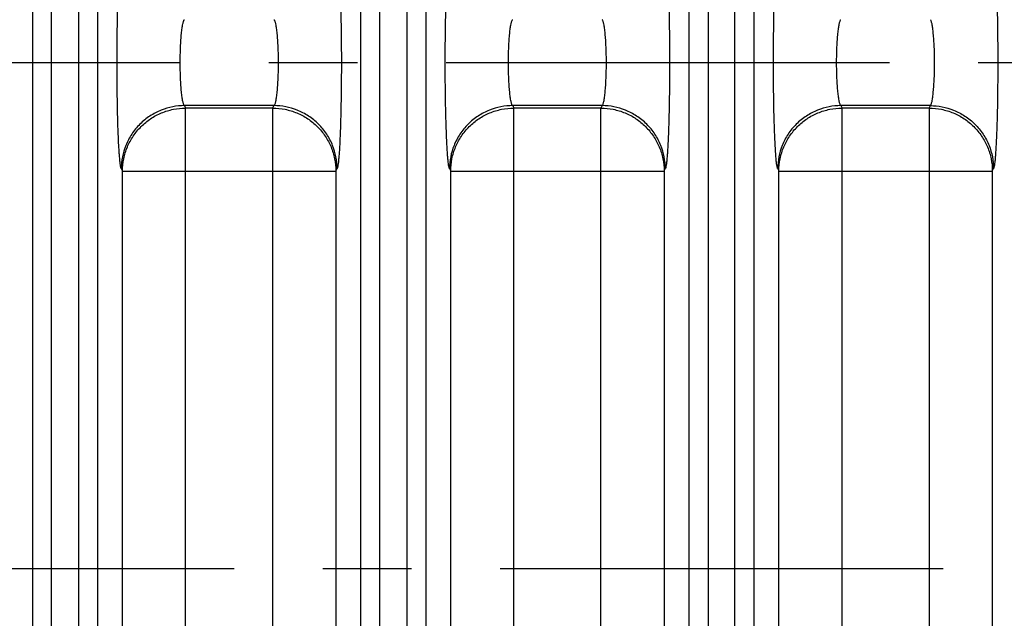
# Model space of a CAD drawing. Header units: inches. Extents: x 0 to 34, y 0 to 22.
# Tile 17 of 57: x 11.5 to 13, y 11 to 11.9. Entities that reach past the tile are written whole.
import ezdxf

# ---------------------------------------------------------------- set-up
doc = ezdxf.new("R2010")
doc.units = ezdxf.units.IN
doc.header["$LTSCALE"] = 1.87
doc.header["$MEASUREMENT"] = 0
doc.linetypes.add('CENTER', pattern=[0.6, 0.375, -0.075, 0.075, -0.075])
doc.layers.get('0').update_dxf_attribs({"linetype": 'CONTINUOUS'})
doc.layers.add('DEFAULT_1', color=7, linetype='CENTER')

msp = doc.modelspace()

# ---------------------------------------------------------------- linework, layer by layer
at = {"color": 7, "linetype": 'CONTINUOUS'}
for p, q in [((11.4773, 9.4728), (11.4773, 12.6447)), ((11.5072, 9.4728), (11.5072, 12.6447)), ((11.5498, 12.6447), (11.5498, 9.4728)), ((11.5798, 12.6447), (11.5798, 9.4728)), ((11.9965, 9.4728), (11.9965, 12.6447)), ((12.0265, 9.4728), (12.0265, 12.6447)), ((12.069, 12.6447), (12.069, 9.4728)), ((12.099, 12.6447), (12.099, 9.4728)), ((12.5157, 9.8209), (12.5157, 12.2966)), ((12.5457, 12.2966), (12.5457, 9.8209)), ((12.5883, 9.8209), (12.5883, 12.2966)), ((12.6182, 12.2966), (12.6182, 9.8209)), ((11.7173, 11.7908), (11.7192, 11.787)), ((11.8589, 11.7908), (11.7173, 11.7908)), ((11.7192, 10.3305), (11.7192, 11.787)), ((11.8571, 11.787), (11.7192, 11.787)), ((11.8571, 11.787), (11.8589, 11.7908)), ((11.8571, 10.3305), (11.8571, 11.787)), ((12.2366, 11.7908), (12.2385, 11.787)), ((12.3782, 11.7908), (12.2366, 11.7908)), ((12.2385, 10.3305), (12.2385, 11.787)), ((12.3763, 11.787), (12.2385, 11.787)), ((12.3782, 11.7908), (12.3763, 11.787)), ((12.3763, 10.3305), (12.3763, 11.787)), ((12.7558, 11.7908), (12.7577, 11.787)), ((12.8974, 11.7908), (12.7558, 11.7908)), ((12.7577, 10.3305), (12.7577, 11.787)), ((12.8955, 11.787), (12.7577, 11.787)), ((12.8955, 11.787), (12.8974, 11.7908)), ((12.8955, 11.787), (12.8955, 10.3305)), ((11.6174, 11.6912), (11.6193, 11.6874)), ((11.6193, 10.4301), (11.6193, 11.6874)), ((11.6193, 11.6874), (11.957, 11.6874)), ((11.957, 11.6874), (11.9589, 11.6912)), ((11.957, 11.6874), (11.957, 10.4301)), ((12.1367, 11.6912), (12.1385, 11.6874)), ((12.1385, 10.4301), (12.1385, 11.6874)), ((12.1385, 11.6874), (12.4762, 11.6874)), ((12.4762, 11.6874), (12.4781, 11.6912)), ((12.4762, 11.6874), (12.4762, 10.4301)), ((12.6559, 11.6912), (12.6578, 11.6874)), ((12.6578, 10.4301), (12.6578, 11.6874)), ((12.6578, 11.6874), (12.9954, 11.6874)), ((12.9954, 11.6874), (12.9973, 11.6912)), ((12.9954, 11.6874), (12.9954, 10.4301))]:
    msp.add_line(p, q, dxfattribs=at)
for points, knots in [([(11.6174, 11.6912), (11.6173, 11.6915), (11.617, 11.6922), (11.6165, 11.6941), (11.616, 11.6972), (11.6154, 11.7021), (11.6148, 11.7083), (11.6142, 11.7158), (11.6136, 11.7245), (11.6131, 11.7344), (11.6124, 11.7497), (11.6117, 11.7709), (11.6112, 11.7984), (11.6108, 11.8281), (11.6107, 11.8587), (11.6108, 11.8894), (11.6112, 11.919), (11.6117, 11.9466), (11.6124, 11.9678), (11.6131, 11.9831), (11.6136, 11.993), (11.6142, 12.0017), (11.6148, 12.0092), (11.6154, 12.0154), (11.616, 12.0203), (11.6165, 12.0234), (11.617, 12.0253), (11.6173, 12.026), (11.6174, 12.0263)], [0, 0, 0, 0, 0.002868, 0.006682, 0.017233, 0.031754, 0.050298, 0.072777, 0.098949, 0.128562, 0.161357, 0.235303, 0.318315, 0.407564, 0.499979, 0.592395, 0.681645, 0.76466, 0.838609, 0.871407, 0.901023, 0.927198, 0.949679, 0.968225, 0.982749, 0.993306, 0.997126, 1, 1, 1, 1]), ([(11.9589, 12.0263), (11.959, 12.026), (11.9592, 12.0253), (11.9597, 12.0234), (11.9603, 12.0203), (11.9609, 12.0154), (11.9615, 12.0092), (11.9621, 12.0017), (11.9627, 11.993), (11.9632, 11.9831), (11.9638, 11.9678), (11.9645, 11.9466), (11.9651, 11.919), (11.9655, 11.8894), (11.9656, 11.8587), (11.9655, 11.8281), (11.9651, 11.7984), (11.9645, 11.7709), (11.9638, 11.7497), (11.9632, 11.7344), (11.9627, 11.7245), (11.9621, 11.7158), (11.9615, 11.7083), (11.9609, 11.7021), (11.9603, 11.6972), (11.9597, 11.6941), (11.9592, 11.6922), (11.959, 11.6915), (11.9589, 11.6912)], [0, 0, 0, 0, 0.002873, 0.006691, 0.017245, 0.031767, 0.050312, 0.072793, 0.098968, 0.128585, 0.161383, 0.235333, 0.318347, 0.407598, 0.500014, 0.592429, 0.681678, 0.76469, 0.838635, 0.87143, 0.901043, 0.927215, 0.949693, 0.968238, 0.982761, 0.993315, 0.997131, 1, 1, 1, 1]), ([(12.1367, 11.6912), (12.1365, 11.6915), (12.1363, 11.6922), (12.1358, 11.6941), (12.1352, 11.6972), (12.1346, 11.7021), (12.134, 11.7083), (12.1334, 11.7158), (12.1328, 11.7245), (12.1323, 11.7344), (12.1317, 11.7497), (12.131, 11.7709), (12.1304, 11.7984), (12.13, 11.8281), (12.1299, 11.8587), (12.13, 11.8894), (12.1304, 11.919), (12.131, 11.9466), (12.1317, 11.9678), (12.1323, 11.9831), (12.1328, 11.993), (12.1334, 12.0017), (12.134, 12.0092), (12.1346, 12.0154), (12.1352, 12.0203), (12.1358, 12.0234), (12.1363, 12.0253), (12.1365, 12.026), (12.1367, 12.0263)], [0, 0, 0, 0, 0.002868, 0.006682, 0.017233, 0.031754, 0.050298, 0.072777, 0.098949, 0.128562, 0.161357, 0.235303, 0.318315, 0.407564, 0.499979, 0.592395, 0.681645, 0.76466, 0.838609, 0.871407, 0.901023, 0.927198, 0.949679, 0.968225, 0.982749, 0.993306, 0.997126, 1, 1, 1, 1]), ([(12.4781, 12.0263), (12.4782, 12.026), (12.4785, 12.0253), (12.479, 12.0234), (12.4795, 12.0203), (12.4801, 12.0154), (12.4808, 12.0092), (12.4813, 12.0017), (12.4819, 11.993), (12.4824, 11.9831), (12.4831, 11.9678), (12.4838, 11.9466), (12.4843, 11.919), (12.4847, 11.8894), (12.4848, 11.8587), (12.4847, 11.8281), (12.4843, 11.7984), (12.4838, 11.7709), (12.4831, 11.7497), (12.4824, 11.7344), (12.4819, 11.7245), (12.4813, 11.7158), (12.4808, 11.7083), (12.4801, 11.7021), (12.4795, 11.6972), (12.479, 11.6941), (12.4785, 11.6922), (12.4782, 11.6915), (12.4781, 11.6912)], [0, 0, 0, 0, 0.002873, 0.006691, 0.017245, 0.031767, 0.050312, 0.072793, 0.098968, 0.128585, 0.161383, 0.235333, 0.318347, 0.407598, 0.500014, 0.592429, 0.681678, 0.76469, 0.838635, 0.87143, 0.901043, 0.927215, 0.949693, 0.968238, 0.982761, 0.993315, 0.997131, 1, 1, 1, 1]), ([(12.6559, 11.6912), (12.6557, 11.6915), (12.6555, 11.6922), (12.655, 11.6941), (12.6544, 11.6972), (12.6538, 11.7021), (12.6532, 11.7083), (12.6526, 11.7158), (12.6521, 11.7245), (12.6516, 11.7344), (12.6509, 11.7497), (12.6502, 11.7709), (12.6496, 11.7984), (12.6493, 11.8281), (12.6491, 11.8587), (12.6493, 11.8894), (12.6496, 11.919), (12.6502, 11.9466), (12.6509, 11.9678), (12.6516, 11.9831), (12.6521, 11.993), (12.6526, 12.0017), (12.6532, 12.0092), (12.6538, 12.0154), (12.6544, 12.0203), (12.655, 12.0234), (12.6555, 12.0253), (12.6557, 12.026), (12.6559, 12.0263)], [0, 0, 0, 0, 0.002868, 0.006682, 0.017233, 0.031754, 0.050298, 0.072777, 0.098949, 0.128562, 0.161357, 0.235303, 0.318315, 0.407564, 0.499979, 0.592395, 0.681645, 0.76466, 0.838609, 0.871407, 0.901023, 0.927198, 0.949679, 0.968225, 0.982749, 0.993306, 0.997126, 1, 1, 1, 1]), ([(12.9973, 12.0263), (12.9974, 12.026), (12.9977, 12.0253), (12.9982, 12.0234), (12.9987, 12.0203), (12.9994, 12.0154), (13, 12.0092), (13.0006, 12.0017), (13.0011, 11.993), (13.0016, 11.9831), (13.0023, 11.9678), (13.003, 11.9466), (13.0036, 11.919), (13.0039, 11.8894), (13.0041, 11.8587), (13.0039, 11.8281), (13.0036, 11.7984), (13.003, 11.7709), (13.0023, 11.7497), (13.0016, 11.7344), (13.0011, 11.7245), (13.0006, 11.7158), (13, 11.7083), (12.9994, 11.7021), (12.9987, 11.6972), (12.9982, 11.6941), (12.9977, 11.6922), (12.9974, 11.6915), (12.9973, 11.6912)], [0, 0, 0, 0, 0.002873, 0.006691, 0.017245, 0.031767, 0.050312, 0.072793, 0.098968, 0.128585, 0.161383, 0.235333, 0.318347, 0.407598, 0.500014, 0.592429, 0.681678, 0.76469, 0.838635, 0.87143, 0.901043, 0.927215, 0.949693, 0.968238, 0.982761, 0.993315, 0.997131, 1, 1, 1, 1]), ([(11.7173, 11.7908), (11.717, 11.791), (11.7165, 11.7918), (11.7159, 11.7932), (11.7153, 11.7952), (11.7144, 11.7989), (11.7135, 11.8047), (11.7125, 11.8131), (11.7118, 11.8231), (11.7111, 11.8343), (11.7107, 11.8463), (11.7106, 11.8588), (11.7107, 11.8712), (11.7111, 11.8832), (11.7118, 11.8944), (11.7125, 11.9044), (11.7135, 11.9128), (11.7144, 11.9186), (11.7153, 11.9223), (11.7159, 11.9243), (11.7165, 11.9257), (11.717, 11.9265), (11.7173, 11.9267)], [0, 0, 0, 0, 0.007878, 0.019223, 0.034303, 0.053157, 0.101842, 0.163862, 0.237325, 0.319729, 0.408323, 0.50005, 0.591772, 0.680359, 0.762747, 0.836193, 0.898195, 0.946863, 0.965711, 0.980785, 0.992125, 1, 1, 1, 1]), ([(11.859, 11.9267), (11.8592, 11.9265), (11.8598, 11.9257), (11.8604, 11.9243), (11.861, 11.9223), (11.8618, 11.9186), (11.8628, 11.9127), (11.8637, 11.9044), (11.8645, 11.8944), (11.8651, 11.8832), (11.8655, 11.8712), (11.8657, 11.8587), (11.8655, 11.8463), (11.8651, 11.8342), (11.8645, 11.8231), (11.8637, 11.8131), (11.8628, 11.8047), (11.8618, 11.7989), (11.861, 11.7952), (11.8604, 11.7932), (11.8598, 11.7918), (11.8592, 11.791), (11.8589, 11.7908)], [0, 0, 0, 0, 0.007881, 0.019231, 0.034316, 0.053174, 0.101867, 0.163892, 0.237358, 0.319762, 0.408354, 0.500078, 0.591796, 0.680378, 0.762762, 0.836204, 0.898201, 0.946866, 0.965713, 0.980786, 0.992125, 1, 1, 1, 1]), ([(12.2366, 11.7908), (12.2363, 11.791), (12.2357, 11.7918), (12.2351, 11.7932), (12.2345, 11.7952), (12.2337, 11.7989), (12.2327, 11.8047), (12.2318, 11.8131), (12.231, 11.8231), (12.2304, 11.8343), (12.23, 11.8463), (12.2298, 11.8588), (12.23, 11.8712), (12.2304, 11.8832), (12.231, 11.8944), (12.2318, 11.9044), (12.2327, 11.9128), (12.2337, 11.9186), (12.2345, 11.9223), (12.2351, 11.9243), (12.2357, 11.9257), (12.2363, 11.9265), (12.2366, 11.9267)], [0, 0, 0, 0, 0.007877, 0.019223, 0.034302, 0.053156, 0.101841, 0.16386, 0.237323, 0.319727, 0.408321, 0.500048, 0.591771, 0.680358, 0.762746, 0.836193, 0.898194, 0.946863, 0.965711, 0.980785, 0.992125, 1, 1, 1, 1]), ([(12.3782, 11.7908), (12.3785, 11.791), (12.379, 11.7918), (12.3796, 11.7932), (12.3802, 11.7952), (12.3811, 11.7989), (12.382, 11.8047), (12.383, 11.8131), (12.3838, 11.8231), (12.3844, 11.8343), (12.3848, 11.8463), (12.3849, 11.8587), (12.3848, 11.8712), (12.3844, 11.8832), (12.3838, 11.8944), (12.383, 11.9044), (12.382, 11.9127), (12.3811, 11.9186), (12.3802, 11.9223), (12.3796, 11.9243), (12.379, 11.9257), (12.3785, 11.9265), (12.3782, 11.9267)], [0, 0, 0, 0, 0.007877, 0.019222, 0.034299, 0.05315, 0.101828, 0.163838, 0.237291, 0.319684, 0.408268, 0.499987, 0.591703, 0.680287, 0.762676, 0.836128, 0.89814, 0.946823, 0.965681, 0.980764, 0.992115, 1, 1, 1, 1]), ([(12.7558, 11.7908), (12.7555, 11.791), (12.755, 11.7918), (12.7544, 11.7932), (12.7537, 11.7952), (12.7529, 11.7989), (12.752, 11.8047), (12.751, 11.8131), (12.7502, 11.8231), (12.7496, 11.8343), (12.7492, 11.8463), (12.749, 11.8588), (12.7492, 11.8712), (12.7496, 11.8832), (12.7502, 11.8944), (12.751, 11.9044), (12.752, 11.9128), (12.7529, 11.9186), (12.7537, 11.9223), (12.7544, 11.9243), (12.755, 11.9257), (12.7555, 11.9265), (12.7558, 11.9267)], [0, 0, 0, 0, 0.007878, 0.019223, 0.034303, 0.053157, 0.101842, 0.163862, 0.237325, 0.319729, 0.408323, 0.50005, 0.591772, 0.680359, 0.762747, 0.836193, 0.898195, 0.946863, 0.965711, 0.980785, 0.992125, 1, 1, 1, 1]), ([(12.8974, 11.7908), (12.8977, 11.791), (12.8982, 11.7918), (12.8988, 11.7932), (12.8995, 11.7952), (12.9003, 11.7989), (12.9012, 11.8047), (12.9022, 11.8131), (12.903, 11.8231), (12.9036, 11.8343), (12.904, 11.8463), (12.9042, 11.8588), (12.904, 11.8712), (12.9036, 11.8832), (12.903, 11.8944), (12.9022, 11.9044), (12.9012, 11.9128), (12.9003, 11.9186), (12.8995, 11.9223), (12.8988, 11.9243), (12.8982, 11.9257), (12.8977, 11.9265), (12.8974, 11.9267)], [0, 0, 0, 0, 0.007878, 0.019223, 0.034302, 0.053154, 0.101835, 0.16385, 0.237308, 0.319707, 0.408296, 0.500019, 0.591738, 0.680324, 0.762712, 0.836162, 0.898168, 0.946844, 0.965698, 0.980776, 0.992121, 1, 1, 1, 1]), ([(11.7173, 11.7908), (11.7049, 11.7908), (11.6855, 11.787), (11.6623, 11.7749), (11.6463, 11.762), (11.6334, 11.7461), (11.6212, 11.723), (11.6175, 11.7036), (11.6174, 11.6912)], [0, 0, 0, 0, 0.23972, 0.368822, 0.500462, 0.632024, 0.760915, 1, 1, 1, 1]), ([(11.6193, 11.6874), (11.6193, 11.6939), (11.6207, 11.7069), (11.6264, 11.7257), (11.6358, 11.743), (11.6483, 11.7581), (11.6635, 11.7706), (11.6808, 11.7799), (11.6996, 11.7856), (11.7127, 11.787), (11.7192, 11.787)], [0, 0, 0, 0, 0.12462, 0.249578, 0.374506, 0.499544, 0.624651, 0.749776, 0.875031, 1, 1, 1, 1]), ([(11.8571, 11.787), (11.8636, 11.787), (11.8766, 11.7856), (11.8954, 11.7799), (11.9128, 11.7706), (11.928, 11.7581), (11.9405, 11.743), (11.9498, 11.7257), (11.9556, 11.7069), (11.9569, 11.6939), (11.957, 11.6874)], [0, 0, 0, 0, 0.124969, 0.250224, 0.375349, 0.500456, 0.625494, 0.750422, 0.87538, 1, 1, 1, 1]), ([(11.9589, 11.6912), (11.9588, 11.7036), (11.9551, 11.723), (11.9429, 11.7461), (11.93, 11.762), (11.914, 11.7749), (11.8908, 11.787), (11.8714, 11.7908), (11.8589, 11.7908)], [0, 0, 0, 0, 0.239084, 0.367976, 0.499538, 0.631178, 0.76028, 1, 1, 1, 1]), ([(12.2366, 11.7908), (12.2241, 11.7908), (12.2047, 11.787), (12.1815, 11.7749), (12.1655, 11.762), (12.1526, 11.7461), (12.1405, 11.723), (12.1367, 11.7036), (12.1367, 11.6912)], [0, 0, 0, 0, 0.23972, 0.368822, 0.500462, 0.632024, 0.760915, 1, 1, 1, 1]), ([(12.1385, 11.6874), (12.1386, 11.6939), (12.1399, 11.7069), (12.1457, 11.7257), (12.155, 11.743), (12.1675, 11.7581), (12.1827, 11.7706), (12.2001, 11.7799), (12.2189, 11.7856), (12.2319, 11.787), (12.2385, 11.787)], [0, 0, 0, 0, 0.12462, 0.249578, 0.374506, 0.499544, 0.624651, 0.749776, 0.875031, 1, 1, 1, 1]), ([(12.3763, 11.787), (12.3828, 11.787), (12.3959, 11.7856), (12.4147, 11.7799), (12.432, 11.7706), (12.4472, 11.7581), (12.4597, 11.743), (12.4691, 11.7257), (12.4748, 11.7069), (12.4762, 11.6939), (12.4762, 11.6874)], [0, 0, 0, 0, 0.124969, 0.250224, 0.375349, 0.500456, 0.625494, 0.750422, 0.87538, 1, 1, 1, 1]), ([(12.4781, 11.6912), (12.478, 11.7036), (12.4743, 11.723), (12.4621, 11.7461), (12.4492, 11.762), (12.4332, 11.7749), (12.41, 11.787), (12.3906, 11.7908), (12.3782, 11.7908)], [0, 0, 0, 0, 0.239084, 0.367976, 0.499538, 0.631178, 0.76028, 1, 1, 1, 1]), ([(12.7558, 11.7908), (12.7433, 11.7908), (12.7239, 11.787), (12.7008, 11.7749), (12.6848, 11.762), (12.6718, 11.7461), (12.6597, 11.723), (12.6559, 11.7036), (12.6559, 11.6912)], [0, 0, 0, 0, 0.23972, 0.368822, 0.500462, 0.632024, 0.760915, 1, 1, 1, 1]), ([(12.6578, 11.6874), (12.6578, 11.6939), (12.6591, 11.7069), (12.6649, 11.7257), (12.6742, 11.743), (12.6867, 11.7581), (12.7019, 11.7706), (12.7193, 11.7799), (12.7381, 11.7856), (12.7512, 11.787), (12.7577, 11.787)], [0, 0, 0, 0, 0.12462, 0.249578, 0.374506, 0.499544, 0.624651, 0.749776, 0.875031, 1, 1, 1, 1]), ([(12.8955, 11.787), (12.902, 11.787), (12.9151, 11.7856), (12.9339, 11.7799), (12.9513, 11.7706), (12.9665, 11.7581), (12.979, 11.743), (12.9883, 11.7257), (12.9941, 11.7069), (12.9954, 11.6939), (12.9954, 11.6874)], [0, 0, 0, 0, 0.124969, 0.250224, 0.375349, 0.500456, 0.625494, 0.750422, 0.87538, 1, 1, 1, 1]), ([(12.8974, 11.7908), (12.9099, 11.7908), (12.9293, 11.787), (12.9524, 11.7749), (12.9684, 11.762), (12.9813, 11.7461), (12.9935, 11.723), (12.9973, 11.7036), (12.9973, 11.6912)], [0, 0, 0, 0, 0.23972, 0.368822, 0.500462, 0.632024, 0.760916, 1, 1, 1, 1])]:
    msp.add_open_spline(points, degree=3, knots=knots, dxfattribs=at)
at = {"layer": 'DEFAULT_1', "color": 7, "linetype": 'CENTER'}
for p, q in [((11.0095, 11.8592), (16.5955, 11.8592)), ((9.9726, 11.0592), (16.5955, 11.0592))]:
    msp.add_line(p, q, dxfattribs=at)

doc.saveas('drawing.dxf')
